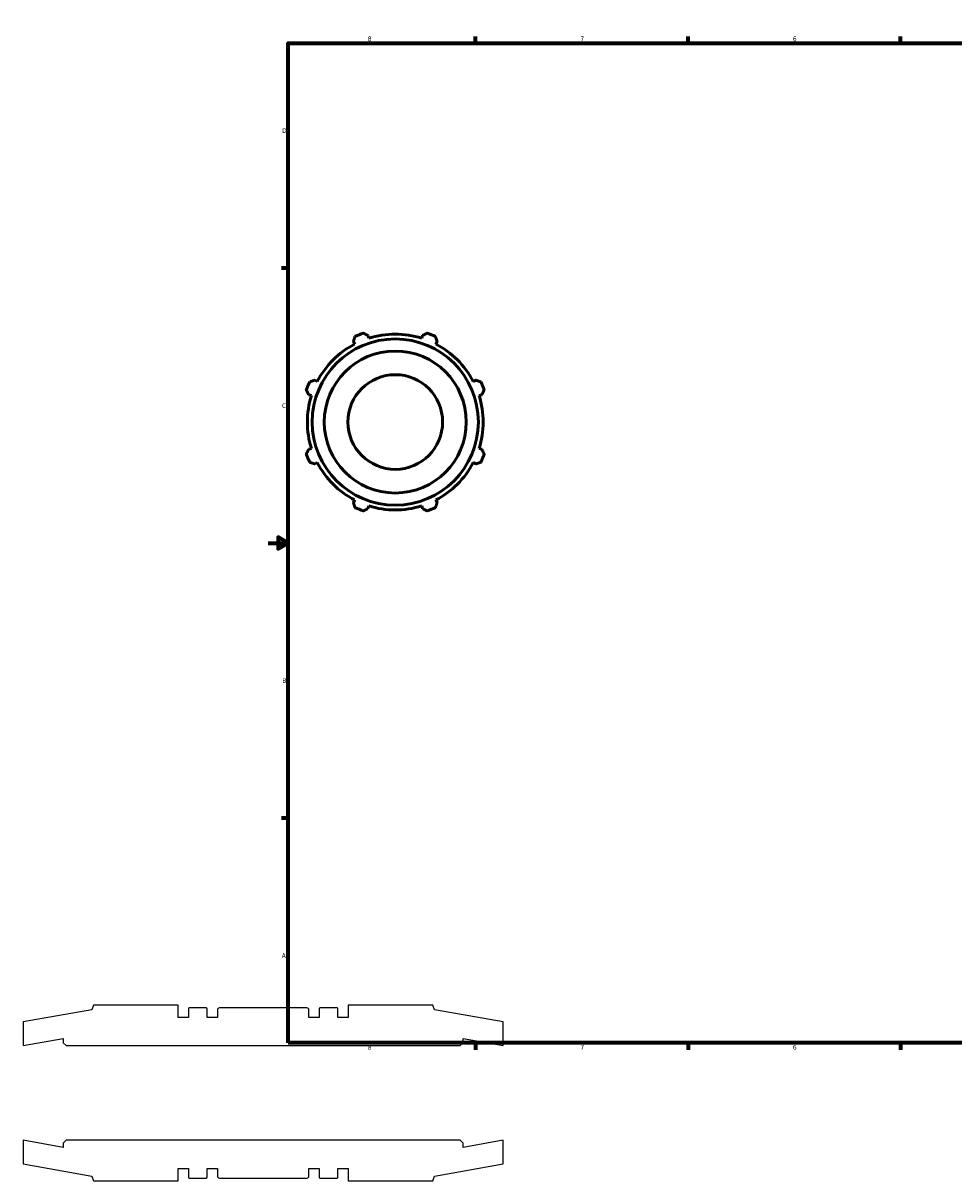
# Model space of a CAD drawing. Header units: inches. Extents: x -4.8 to 53.9, y -12.4 to 34.2.
# Tile 1 of 6: x -4.8 to 13.8, y -1.8 to 21.4. Entities that reach past the tile are written whole.
import ezdxf

# ---------------------------------------------------------------- set-up
doc = ezdxf.new("R2010")
doc.units = ezdxf.units.IN
doc.header["$MEASUREMENT"] = 0
doc.layers.add('Border (ANSI)', color=7, linetype='Continuous', lineweight=70)
doc.layers.add('Visible (ANSI)', color=7, linetype='Continuous', lineweight=50)
doc.styles.add('Note Text (ANSI)', font='tahoma.ttf')

# ---------------------------------------------------------------- blocks, each defined once
blk = doc.blocks.new('Borders Default Border')
at = {"layer": 'Border (ANSI)'}
for p, q in [((4.25, 21), (4.25, 21.134)), ((8.5, 21), (8.5, 21.134)), ((12.75, 21), (12.75, 21.134)), ((21.25, 21), (21.25, 21.134)), ((25.5, 21), (25.5, 21.134)), ((29.75, 21), (29.75, 21.134)), ((0.5, 16.5), (0.366, 16.5)), ((33.5, 16.5), (33.634, 16.5)), ((0.5, 5.5), (0.366, 5.5)), ((33.5, 5.5), (33.634, 5.5)), ((4.25, 1), (4.25, 0.866)), ((8.5, 1), (8.5, 0.866)), ((12.75, 1), (12.75, 0.866)), ((21.25, 1), (21.25, 0.866)), ((25.5, 1), (25.5, 0.866)), ((29.75, 1), (29.75, 0.866))]:
    blk.add_line(p, q, dxfattribs=at)
at = {"layer": 'Border (ANSI)', "flags": 128}
for points in [[(17, 21.4), (17, 21), (16.885, 21.2), (17.115, 21.2), (17, 21)], [(0.5, 1), (0.5, 21), (33.5, 21), (33.5, 1), (0.5, 1)], [(0.1, 11), (0.5, 11), (0.3, 11.115), (0.3, 10.885), (0.5, 11)], [(33.9, 11), (33.5, 11), (33.7, 11.115), (33.7, 10.885), (33.5, 11)], [(17, 0.6), (17, 1), (16.885, 0.8), (17.115, 0.8), (17, 1)]]:
    blk.add_lwpolyline(points, dxfattribs=at)
at = {"layer": 'Border (ANSI)', "color": 5, "true_color": 0x0000ff, "char_height": 0.0945, "attachment_point": 7, "style": 'Note Text (ANSI)'}
for s, insert in [('8', (2.094, 21.038)), ('7', (6.346, 21.04)), ('6', (10.595, 21.038)), ('5', (14.847, 21.038)), ('4', (19.092, 21.04)), ('3', (23.346, 21.038)), ('2', (27.596, 21.04)), ('1', (31.854, 21.04)), ('D', (0.378, 19.203)), ('D', (33.553, 19.203)), ('C', (0.378, 13.701)), ('C', (33.552, 13.701)), ('B', (0.384, 8.203)), ('B', (33.558, 8.203)), ('A', (0.373, 2.703)), ('A', (33.547, 2.703)), ('8', (2.094, 0.863)), ('7', (6.346, 0.866)), ('6', (10.595, 0.864)), ('5', (14.847, 0.864)), ('4', (19.092, 0.866)), ('3', (23.346, 0.864)), ('2', (27.596, 0.866)), ('1', (31.854, 0.866))]:
    blk.add_mtext(s, dxfattribs=dict(at, insert=insert))

msp = doc.modelspace()

# ---------------------------------------------------------------- linework, layer by layer
for p, q in [((-3.429, 1.662), (-4.8, 1.42)), ((-3.394, 1.758), (-3.429, 1.662)), ((-1.701, 1.758), (-3.394, 1.758)), ((-1.701, 1.512), (-1.701, 1.758)), ((-1.492, 1.693), (-1.492, 1.512)), ((-1.131, 1.701), (-1.484, 1.701)), ((-1.123, 1.512), (-1.123, 1.693)), ((-0.914, 1.663), (-0.914, 1.512)), ((0.876, 1.701), (-0.876, 1.701)), ((0.914, 1.512), (0.914, 1.663)), ((1.123, 1.693), (1.123, 1.512)), ((1.484, 1.701), (1.131, 1.701)), ((1.492, 1.512), (1.492, 1.693)), ((3.394, 1.758), (1.701, 1.758)), ((1.701, 1.758), (1.701, 1.512)), ((3.429, 1.662), (3.394, 1.758)), ((4.8, 1.42), (3.429, 1.662)), ((-4.8, 1.42), (-4.8, 0.947)), ((-1.492, 1.512), (-1.701, 1.512)), ((-0.914, 1.512), (-1.123, 1.512)), ((1.123, 1.512), (0.914, 1.512)), ((1.701, 1.512), (1.492, 1.512)), ((4.8, 0.947), (4.8, 1.42)), ((-4.8, 0.947), (-4, 1.088)), ((-4, 1.088), (-4, 1.004)), ((-4, 1.004), (-3.943, 0.947)), ((-3.943, 0.947), (3.943, 0.947)), ((3.943, 0.947), (4, 1.004)), ((4, 1.004), (4, 1.088)), ((4, 1.088), (4.8, 0.947)), ((-4, -1.088), (-4.8, -0.947)), ((-4.8, -0.947), (-4.8, -1.42)), ((-3.943, -0.947), (-4, -1.004)), ((-4, -1.004), (-4, -1.088)), ((3.943, -0.947), (-3.943, -0.947)), ((4, -1.004), (3.943, -0.947)), ((4.8, -0.947), (4, -1.088)), ((4, -1.088), (4, -1.004)), ((4.8, -1.42), (4.8, -0.947)), ((-4.8, -1.42), (-3.429, -1.662)), ((-1.701, -1.758), (-1.701, -1.512)), ((-1.701, -1.512), (-1.492, -1.512)), ((-1.492, -1.512), (-1.492, -1.693)), ((-1.123, -1.693), (-1.123, -1.512)), ((-1.123, -1.512), (-0.914, -1.512)), ((-0.914, -1.512), (-0.914, -1.663)), ((0.914, -1.663), (0.914, -1.512)), ((0.914, -1.512), (1.123, -1.512)), ((1.123, -1.512), (1.123, -1.693)), ((1.492, -1.693), (1.492, -1.512)), ((1.492, -1.512), (1.701, -1.512)), ((1.701, -1.512), (1.701, -1.758)), ((3.429, -1.662), (4.8, -1.42)), ((-3.429, -1.662), (-3.394, -1.758)), ((-3.394, -1.758), (-1.701, -1.758)), ((-1.484, -1.701), (-1.131, -1.701)), ((-0.876, -1.701), (0.876, -1.701)), ((1.131, -1.701), (1.484, -1.701)), ((1.701, -1.758), (3.394, -1.758)), ((3.394, -1.758), (3.429, -1.662))]:
    msp.add_line(p, q)
for centre, major_axis in [((-1.484, 1.693), (-0.00787, 0)), ((-1.131, 1.693), (0, 0.00787)), ((-0.876, 1.663), (-0.0379, 0)), ((0.876, 1.663), (0, 0.0379)), ((1.131, 1.693), (-0.00787, 0)), ((1.484, 1.693), (0, 0.00787)), ((-1.484, -1.693), (0, -0.00787)), ((-1.131, -1.693), (0.00787, 0)), ((-0.876, -1.663), (0, -0.0379)), ((0.876, -1.663), (0.0379, 0)), ((1.131, -1.693), (0, -0.00787)), ((1.484, -1.693), (0.00787, 0))]:
    msp.add_ellipse(centre, major_axis=major_axis, ratio=1, start_param=4.712389, end_param=6.283185)
at = {"layer": 'Visible (ANSI)'}
for p, q in [((2.097, 15.151), (2.114, 15.097)), ((3.171, 15.097), (3.188, 15.151)), ((1.831, 14.98), (1.804, 15.03)), ((3.48, 15.03), (3.454, 14.98)), ((1.033, 14.258), (1.083, 14.232)), ((4.201, 14.232), (4.252, 14.258)), ((0.966, 13.949), (0.912, 13.966)), ((4.373, 13.966), (4.318, 13.949)), ((0.912, 12.875), (0.966, 12.892)), ((4.318, 12.892), (4.373, 12.875)), ((1.083, 12.609), (1.033, 12.583)), ((4.252, 12.583), (4.201, 12.609)), ((1.804, 11.811), (1.831, 11.862)), ((3.454, 11.862), (3.48, 11.811)), ((2.114, 11.744), (2.097, 11.69)), ((3.188, 11.69), (3.171, 11.744))]:
    msp.add_line(p, q, dxfattribs=at)
for radius in [1.662, 1.42, 0.947]:
    msp.add_circle((2.642, 13.421), radius, dxfattribs=at)
for radius, start, end in [(1.89, 109.792, 115.208), (1.758, 72.5, 107.5), (1.89, 64.792, 70.208), (1.758, 117.5, 152.5), (1.758, 27.5, 62.5), (1.89, 154.792, 160.208), (1.89, 19.792, 25.208), (1.758, 162.5, 197.5), (1.758, 342.5, 17.5), (1.89, 199.792, 205.208), (1.89, 334.792, 340.208), (1.758, 207.5, 242.5), (1.758, 297.5, 332.5), (1.89, 244.792, 250.208), (1.758, 252.5, 287.5), (1.89, 289.792, 295.208)]:
    msp.add_arc((2.642, 13.421), radius, start, end, dxfattribs=at)
for points, weights in [([(1.837, 15.131), (1.82, 15.079), (1.804, 15.03)], [1, 1.00135192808, 1.00188714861]), ([(2.097, 15.151), (2.05, 15.175), (2.002, 15.199)], [1.00188714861, 1.00135192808, 1]), ([(3.282, 15.199), (3.234, 15.175), (3.188, 15.151)], [1, 1.00135192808, 1.00188714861]), ([(3.48, 15.03), (3.464, 15.079), (3.447, 15.131)], [1.00188714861, 1.00135192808, 1]), ([(1.033, 14.258), (0.983, 14.242), (0.932, 14.226)], [1.00188714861, 1.00135192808, 1]), ([(4.352, 14.226), (4.301, 14.242), (4.252, 14.258)], [1, 1.00135192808, 1.00188714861]), ([(0.864, 14.061), (0.888, 14.012), (0.912, 13.966)], [1, 1.00135192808, 1.00188714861]), ([(4.373, 13.966), (4.396, 14.012), (4.42, 14.061)], [1.00188714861, 1.00135192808, 1]), ([(0.912, 12.875), (0.888, 12.829), (0.864, 12.781)], [1.00188714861, 1.00135192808, 1]), ([(4.42, 12.781), (4.396, 12.829), (4.373, 12.875)], [1, 1.00135192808, 1.00188714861]), ([(0.932, 12.616), (0.983, 12.599), (1.033, 12.583)], [1, 1.00135192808, 1.00188714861]), ([(4.252, 12.583), (4.301, 12.599), (4.352, 12.616)], [1.00188714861, 1.00135192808, 1]), ([(1.804, 11.811), (1.82, 11.762), (1.837, 11.711)], [1.00188714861, 1.00135192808, 1]), ([(3.447, 11.711), (3.464, 11.762), (3.48, 11.811)], [1, 1.00135192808, 1.00188714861]), ([(2.002, 11.642), (2.05, 11.667), (2.097, 11.69)], [1, 1.00135192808, 1.00188714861]), ([(3.188, 11.69), (3.234, 11.667), (3.282, 11.642)], [1.00188714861, 1.00135192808, 1])]:
    msp.add_rational_spline(points, weights, degree=2, dxfattribs=at)

# ---------------------------------------------------------------- block references
msp.add_blockref('Borders Default Border', (0, 0))

doc.saveas('drawing.dxf')
